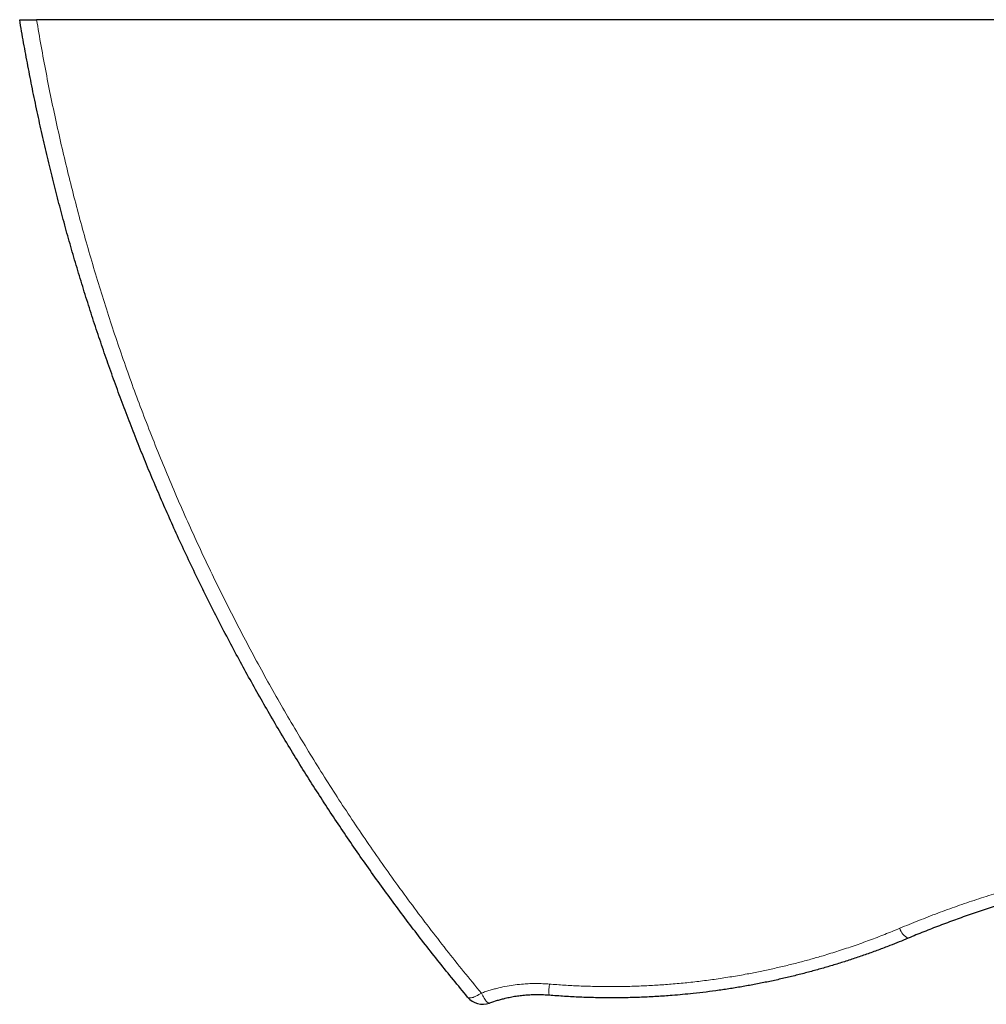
# Model space of a CAD drawing. Header units: millimetres. Extents: x 8 to 1010, y 12 to 2700.
# Tile 13 of 68: x 335 to 432, y 1199 to 1298. Entities that reach past the tile are written whole.
import ezdxf

# ---------------------------------------------------------------- set-up
doc = ezdxf.new("R2010")
doc.units = ezdxf.units.MM

msp = doc.modelspace()

# ---------------------------------------------------------------- linework, layer by layer
at = {"color": 7, "linetype": 'Continuous', "lineweight": 30}
msp.add_line((591.156, 1298.328), (336.802, 1298.328), dxfattribs=at)
at = {"color": 8, "linetype": 'Continuous', "lineweight": 0, "flags": 128}
for points in [[(380.182, 1200.02), (380.219, 1199.986), (380.266, 1199.961), (380.322, 1199.945), (380.388, 1199.938), (380.463, 1199.94), (380.546, 1199.951), (380.637, 1199.971), (380.735, 1200), (380.84, 1200.038), (380.95, 1200.084), (381.066, 1200.139), (381.186, 1200.201), (381.31, 1200.27), (381.436, 1200.346), (381.564, 1200.429)], [(382.393, 1199.417), (382.353, 1199.411), (382.309, 1199.417), (382.26, 1199.437), (382.208, 1199.47), (382.152, 1199.516), (382.093, 1199.574), (382.031, 1199.645), (381.968, 1199.727), (381.902, 1199.821), (381.835, 1199.925), (381.768, 1200.038), (381.7, 1200.161), (381.632, 1200.291), (381.564, 1200.429)]]:
    msp.add_lwpolyline(points, dxfattribs=at)
at = {"color": 8, "linetype": 'Continuous', "lineweight": 0}
for centre, radius, start, end in [((425.193, 1207.376), 1.577, 195.75798, 244.89451), ((394.381, 1200.653), 6.013, 173.49901, 184.2451)]:
    msp.add_arc(centre, radius, start, end, dxfattribs=at)
at = {"color": 7, "linetype": 'Continuous', "lineweight": 30}
msp.add_arc((381.718, 1201.3), 2, 219.80727, 289.71683, dxfattribs=at)
for points, knots in [([(380.182, 1200.02), (379.702, 1200.6), (378.741, 1201.76), (377.324, 1203.521), (375.924, 1205.296), (374.543, 1207.088), (373.182, 1208.896), (371.84, 1210.719), (370.518, 1212.556), (369.217, 1214.407), (367.936, 1216.274), (366.674, 1218.155), (365.432, 1220.052), (364.21, 1221.962), (363.01, 1223.885), (361.831, 1225.822), (360.673, 1227.773), (359.535, 1229.738), (358.418, 1231.717), (357.308, 1233.735), (356.205, 1235.794), (355.112, 1237.893), (354.042, 1240.006), (352.995, 1242.133), (351.972, 1244.274), (350.994, 1246.383), (350.058, 1248.459), (349.165, 1250.501), (348.293, 1252.554), (347.443, 1254.618), (346.614, 1256.693), (345.807, 1258.778), (345.023, 1260.871), (344.262, 1262.974), (343.522, 1265.087), (342.805, 1267.209), (342.11, 1269.341), (341.438, 1271.482), (340.789, 1273.63), (340.164, 1275.785), (339.561, 1277.949), (338.981, 1280.122), (338.425, 1282.303), (337.884, 1284.522), (337.361, 1286.779), (336.857, 1289.073), (336.378, 1291.376), (335.925, 1293.686), (335.497, 1296.003), (335.233, 1297.553), (335.101, 1298.328)], [0, 0, 0, 0, 0.020843, 0.041687, 0.062531, 0.083395, 0.104259, 0.125123, 0.145967, 0.166811, 0.187654, 0.208518, 0.229383, 0.250247, 0.271091, 0.291935, 0.312779, 0.333643, 0.354508, 0.375373, 0.397072, 0.418772, 0.440472, 0.462196, 0.48392, 0.505644, 0.526013, 0.546384, 0.566753, 0.587144, 0.607535, 0.627925, 0.648295, 0.668665, 0.689035, 0.709426, 0.729818, 0.750208, 0.770578, 0.790949, 0.811319, 0.83171, 0.852102, 0.872494, 0.893732, 0.914971, 0.936209, 0.957473, 0.978737, 1, 1, 1, 1]), ([(335.101, 1298.328), (335.104, 1298.328), (335.109, 1298.328), (335.147, 1298.328), (335.209, 1298.328), (335.296, 1298.328), (335.406, 1298.328), (335.537, 1298.328), (335.687, 1298.328), (335.854, 1298.328), (336.035, 1298.328), (336.228, 1298.328), (336.43, 1298.328), (336.622, 1298.328), (336.748, 1298.328), (336.802, 1298.328)], [0, 0, 0, 0, 0.079711, 0.159664, 0.23936, 0.319173, 0.399248, 0.479049, 0.556873, 0.634954, 0.712776, 0.789118, 0.865703, 0.942051, 1, 1, 1, 1]), ([(504.134, 1205.948), (503.659, 1206.144), (502.71, 1206.537), (501.271, 1207.101), (499.822, 1207.646), (498.394, 1208.158), (496.988, 1208.639), (495.605, 1209.09), (494.214, 1209.523), (492.813, 1209.937), (491.404, 1210.331), (489.947, 1210.717), (488.443, 1211.092), (486.889, 1211.453), (485.328, 1211.791), (483.783, 1212.1), (482.256, 1212.382), (480.748, 1212.637), (479.233, 1212.87), (477.713, 1213.081), (476.188, 1213.269), (474.647, 1213.436), (473.09, 1213.581), (471.518, 1213.703), (469.943, 1213.801), (468.4, 1213.873), (466.889, 1213.922), (465.413, 1213.948), (463.934, 1213.953), (462.455, 1213.937), (460.975, 1213.899), (459.453, 1213.838), (457.89, 1213.753), (456.286, 1213.64), (454.684, 1213.502), (453.073, 1213.337), (451.454, 1213.147), (449.827, 1212.929), (448.205, 1212.685), (446.69, 1212.432), (445.282, 1212.176), (443.856, 1211.899), (442.314, 1211.575), (440.657, 1211.198), (439.007, 1210.794), (437.364, 1210.363), (435.729, 1209.905), (434.101, 1209.419), (432.48, 1208.907), (430.866, 1208.368), (429.263, 1207.802), (427.671, 1207.211), (426.089, 1206.595), (425.046, 1206.164), (424.524, 1205.948)], [0, 0, 0, 0, 0.01915, 0.0383, 0.057472, 0.076643, 0.094568, 0.112493, 0.130417, 0.148383, 0.166349, 0.184314, 0.203818, 0.223323, 0.242851, 0.262379, 0.281024, 0.299671, 0.318317, 0.337011, 0.355706, 0.3744, 0.393544, 0.412687, 0.431854, 0.451021, 0.468944, 0.486868, 0.50479, 0.522757, 0.540724, 0.558691, 0.57821, 0.597729, 0.617273, 0.636817, 0.656774, 0.676731, 0.696715, 0.716699, 0.732889, 0.749083, 0.769861, 0.790641, 0.811419, 0.832263, 0.853108, 0.873952, 0.894927, 0.915904, 0.936879, 0.957919, 0.97896, 1, 1, 1, 1]), ([(424.524, 1205.948), (424.218, 1205.821), (423.604, 1205.566), (422.599, 1205.169), (421.51, 1204.755), (420.332, 1204.33), (419.147, 1203.923), (417.953, 1203.535), (416.752, 1203.166), (415.544, 1202.816), (414.328, 1202.486), (413.1, 1202.174), (411.86, 1201.88), (410.608, 1201.605), (409.35, 1201.351), (408.078, 1201.116), (406.794, 1200.901), (405.495, 1200.706), (404.192, 1200.533), (402.968, 1200.392), (401.824, 1200.278), (400.605, 1200.173), (399.226, 1200.078), (397.686, 1200.003), (396.143, 1199.959), (394.595, 1199.945), (393.045, 1199.962), (391.492, 1200.012), (389.938, 1200.09), (388.903, 1200.169), (388.385, 1200.208)], [0, 0, 0, 0, 0.027289, 0.054583, 0.088774, 0.122965, 0.157194, 0.191423, 0.225657, 0.259892, 0.294166, 0.32844, 0.363185, 0.397929, 0.432716, 0.467503, 0.502969, 0.538436, 0.573949, 0.609462, 0.638208, 0.66696, 0.708437, 0.749913, 0.791466, 0.833018, 0.874725, 0.916431, 0.958216, 1, 1, 1, 1]), ([(388.385, 1200.208), (388.202, 1200.221), (387.834, 1200.247), (387.28, 1200.259), (386.727, 1200.251), (386.169, 1200.221), (385.61, 1200.169), (385.05, 1200.094), (384.493, 1199.998), (383.993, 1199.89), (383.549, 1199.779), (383.028, 1199.634), (382.647, 1199.504), (382.393, 1199.417)], [0, 0, 0, 0, 0.089409, 0.179172, 0.269113, 0.359408, 0.451717, 0.544209, 0.637252, 0.730475, 0.797732, 0.864988, 1, 1, 1, 1])]:
    msp.add_open_spline(points, degree=3, knots=knots, dxfattribs=at)
at = {"color": 8, "linetype": 'Continuous', "lineweight": 0}
for points, knots in [([(336.802, 1298.328), (336.953, 1297.44), (337.254, 1295.662), (337.75, 1293.007), (338.277, 1290.359), (338.84, 1287.721), (339.436, 1285.093), (340.067, 1282.475), (340.731, 1279.867), (341.428, 1277.27), (342.159, 1274.684), (342.923, 1272.111), (343.72, 1269.549), (344.549, 1267), (345.411, 1264.464), (346.305, 1261.941), (347.245, 1259.395), (348.232, 1256.828), (349.267, 1254.239), (350.337, 1251.666), (351.441, 1249.11), (352.569, 1246.59), (353.722, 1244.106), (354.898, 1241.658), (356.105, 1239.227), (357.343, 1236.813), (358.612, 1234.418), (359.913, 1232.041), (361.243, 1229.682), (362.604, 1227.342), (363.995, 1225.022), (365.415, 1222.721), (366.865, 1220.44), (368.345, 1218.18), (369.853, 1215.939), (371.39, 1213.72), (372.977, 1211.491), (374.616, 1209.254), (376.307, 1207.011), (378.028, 1204.791), (379.778, 1202.595), (380.969, 1201.151), (381.564, 1200.429)], [0, 0, 0, 0, 0.024484, 0.048972, 0.07346, 0.097948, 0.122432, 0.146916, 0.171403, 0.195891, 0.220378, 0.244862, 0.269345, 0.293832, 0.318319, 0.342806, 0.367289, 0.392847, 0.418409, 0.443971, 0.469532, 0.49509, 0.520074, 0.545061, 0.570048, 0.595035, 0.620019, 0.645002, 0.669988, 0.694976, 0.719962, 0.744945, 0.769928, 0.794914, 0.819901, 0.844887, 0.86987, 0.895894, 0.921921, 0.947949, 0.973976, 1, 1, 1, 1]), ([(423.676, 1206.947), (424.308, 1207.209), (425.574, 1207.732), (427.497, 1208.471), (429.437, 1209.177), (431.394, 1209.845), (433.373, 1210.477), (435.375, 1211.073), (437.397, 1211.631), (439.434, 1212.15), (441.483, 1212.629), (443.554, 1213.069), (445.645, 1213.469), (447.756, 1213.829), (449.764, 1214.129), (451.668, 1214.377), (453.466, 1214.579), (455.269, 1214.751), (457.074, 1214.892), (458.827, 1214.998), (460.525, 1215.073), (462.168, 1215.12), (463.812, 1215.141), (465.468, 1215.136), (467.136, 1215.105), (468.815, 1215.046), (470.493, 1214.961), (472.063, 1214.856), (473.525, 1214.737), (475.14, 1214.585), (477.012, 1214.376), (479.138, 1214.095), (481.144, 1213.789), (483.032, 1213.464), (484.802, 1213.127), (486.565, 1212.761), (488.32, 1212.365), (490.186, 1211.91), (492.162, 1211.389), (494.243, 1210.794), (496.212, 1210.186), (498.07, 1209.574), (499.821, 1208.962), (501.558, 1208.321), (503.28, 1207.652), (504.416, 1207.182), (504.983, 1206.947)], [0, 0, 0, 0, 0.024966, 0.049941, 0.074919, 0.099894, 0.12486, 0.150058, 0.175266, 0.200477, 0.225685, 0.250883, 0.27643, 0.301981, 0.327529, 0.349064, 0.370606, 0.39215, 0.413691, 0.435227, 0.45476, 0.474296, 0.493832, 0.513365, 0.533332, 0.553304, 0.573275, 0.593243, 0.609432, 0.625622, 0.651159, 0.676699, 0.702236, 0.723762, 0.745294, 0.766828, 0.78836, 0.809886, 0.835905, 0.861927, 0.887945, 0.910352, 0.932765, 0.95518, 0.977593, 1, 1, 1, 1]), ([(388.407, 1201.334), (388.909, 1201.296), (389.912, 1201.219), (391.418, 1201.143), (392.924, 1201.094), (394.434, 1201.077), (395.947, 1201.089), (397.463, 1201.133), (398.976, 1201.206), (400.51, 1201.312), (402.063, 1201.451), (403.636, 1201.626), (405.203, 1201.833), (406.764, 1202.073), (408.234, 1202.331), (409.616, 1202.6), (410.909, 1202.877), (412.188, 1203.173), (413.455, 1203.491), (414.708, 1203.827), (416.066, 1204.218), (417.526, 1204.669), (419.086, 1205.188), (420.632, 1205.741), (422.164, 1206.324), (423.172, 1206.74), (423.676, 1206.947)], [0, 0, 0, 0, 0.041449, 0.082909, 0.124368, 0.165817, 0.207579, 0.249351, 0.291122, 0.332884, 0.376603, 0.420339, 0.464081, 0.507817, 0.551537, 0.588264, 0.624994, 0.661721, 0.697871, 0.734024, 0.770174, 0.816128, 0.862098, 0.908075, 0.954046, 1, 1, 1, 1]), ([(381.564, 1200.429), (381.709, 1200.479), (381.997, 1200.581), (382.438, 1200.717), (382.883, 1200.843), (383.451, 1200.985), (384.147, 1201.131), (384.972, 1201.259), (385.742, 1201.34), (386.454, 1201.381), (387.105, 1201.392), (387.757, 1201.38), (388.191, 1201.349), (388.407, 1201.334)], [0, 0, 0, 0, 0.067048, 0.134095, 0.201389, 0.268683, 0.38871, 0.508828, 0.62885, 0.721593, 0.814427, 0.90726, 1, 1, 1, 1])]:
    msp.add_open_spline(points, degree=3, knots=knots, dxfattribs=at)

doc.saveas('drawing.dxf')
